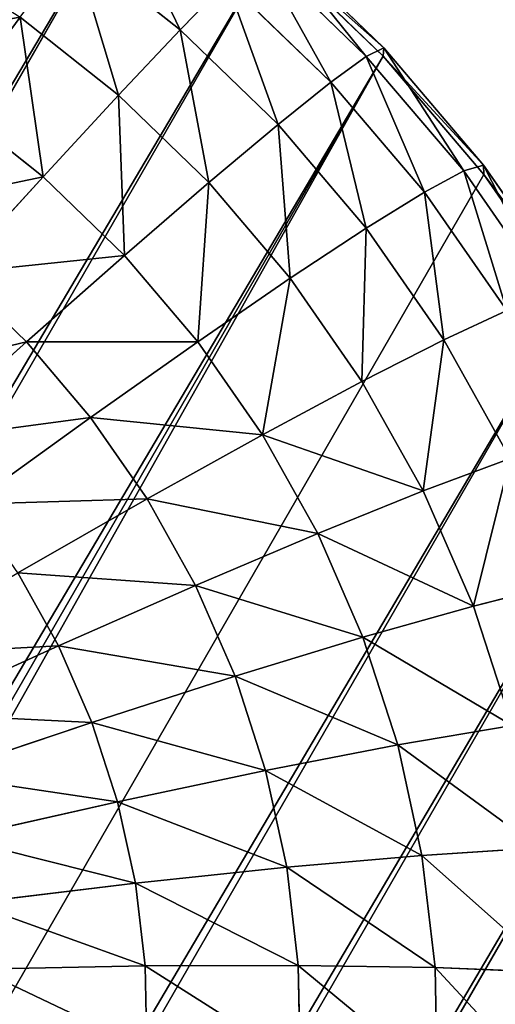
# Model space of a CAD drawing. Extents: x 34 to 1129, y -19 to 489.
# Tile 203 of 237: x 402.85 to 406.76, y 424.56 to 432.63. Entities that reach past the tile are written whole.
import ezdxf

# ---------------------------------------------------------------- set-up
doc = ezdxf.new("R2010")
doc.units = 0
doc.layers.get('0').update_dxf_attribs({"color": 13, "linetype": 'CONTINUOUS'})

# ---------------------------------------------------------------- blocks, each defined once
blk = doc.blocks.new('GROUP_6')
for p, q in [((7.1569, 21.7448, 4.6949), (7.7326, 20.8832, 3.5147)), ((7.7326, 20.8832, 3.5147), (8.5307, 21.3615, 3.5147)), ((2.9509, 21.2471, 12), (2.9509, 21.2471, 1118)), ((6.3279, 21.1299, 4.6949), (6.9853, 20.3289, 3.5147)), ((6.9853, 20.3289, 3.5147), (7.7326, 20.8832, 3.5147)), ((7.7326, 20.8832, 3.5147), (8.3891, 19.9008, 2.4798)), ((4.8701, 19.6721, 4.6949), (5.5632, 20.4368, 4.6949)), ((5.5632, 20.4368, 4.6949), (6.2959, 19.7041, 3.5147)), ((6.2959, 19.7041, 3.5147), (6.9853, 20.3289, 3.5147)), ((6.9853, 20.3289, 3.5147), (7.7349, 19.4156, 2.4798)), ((8.3891, 19.9008, 2.4798), (9.0877, 20.3195, 2.4798)), ((2.1909, 20.2224, 12), (2.1909, 20.2224, 1118)), ((4.1951, 20.226, 6), (4.8701, 19.6721, 4.6949)), ((7.7349, 19.4156, 2.4798), (8.3891, 19.9008, 2.4798)), ((8.3891, 19.9008, 2.4798), (9.115, 18.8143, 1.6077)), ((4.2552, 18.8431, 4.6949), (4.8701, 19.6721, 4.6949)), ((4.8701, 19.6721, 4.6949), (5.6711, 19.0147, 3.5147)), ((5.6711, 19.0147, 3.5147), (6.2959, 19.7041, 3.5147)), ((6.2959, 19.7041, 3.5147), (7.1314, 18.8686, 2.4798)), ((7.1314, 18.8686, 2.4798), (7.7349, 19.4156, 2.4798)), ((7.7349, 19.4156, 2.4798), (8.5638, 18.4055, 1.6077)), ((2.9546, 18.3694, 6), (3.5293, 19.3281, 6)), ((3.5293, 19.3281, 6), (4.2552, 18.8431, 4.6949)), ((9.115, 18.8143, 1.6077), (9.7036, 19.1671, 1.6077)), ((0.9896, 17.9749, 12), (1.535, 19.1282, 12)), ((1.0845, 17.9356, 10.4337), (1.6257, 19.0797, 10.4337)), ((1.535, 19.1282, 12), (1.535, 19.1282, 1118)), ((5.1168, 18.2674, 3.5147), (5.6711, 19.0147, 3.5147)), ((5.6711, 19.0147, 3.5147), (6.5844, 18.2651, 2.4798)), ((1.3678, 17.8182, 8.8942), (1.8961, 18.9352, 8.8942)), ((3.7246, 17.9578, 4.6949), (4.2552, 18.8431, 4.6949)), ((4.2552, 18.8431, 4.6949), (5.1168, 18.2674, 3.5147)), ((6.5844, 18.2651, 2.4798), (7.1314, 18.8686, 2.4798)), ((7.1314, 18.8686, 2.4798), (8.0554, 17.9446, 1.6077)), ((8.5638, 18.4055, 1.6077), (9.115, 18.8143, 1.6077)), ((9.115, 18.8143, 1.6077), (9.8981, 17.6423, 0.9134)), ((1.8345, 17.6249, 7.4078), (2.3416, 18.697, 7.4078)), ((2.3416, 18.697, 7.4078), (2.9546, 18.3694, 6)), ((2.4767, 17.3589, 6), (2.9546, 18.3694, 6)), ((2.9546, 18.3694, 6), (3.7246, 17.9578, 4.6949)), ((8.0554, 17.9446, 1.6077), (8.5638, 18.4055, 1.6077)), ((8.5638, 18.4055, 1.6077), (9.458, 17.3159, 0.9134)), ((4.6385, 17.4693, 3.5147), (5.1168, 18.2674, 3.5147)), ((5.1168, 18.2674, 3.5147), (6.0992, 17.6109, 2.4798)), ((6.0992, 17.6109, 2.4798), (6.5844, 18.2651, 2.4798)), ((6.5844, 18.2651, 2.4798), (7.5945, 17.4362, 1.6077)), ((0.5598, 16.7737, 12), (0.9896, 17.9749, 12)), ((0.9896, 17.9749, 12), (0.9896, 17.9749, 1118)), ((0.9896, 17.9749, 12), (1.0845, 17.9356, 10.4337)), ((3.2833, 17.0248, 4.6949), (3.7246, 17.9578, 4.6949)), ((3.7246, 17.9578, 4.6949), (4.6385, 17.4693, 3.5147)), ((7.5945, 17.4362, 1.6077), (8.0554, 17.9446, 1.6077)), ((8.0554, 17.9446, 1.6077), (9.052, 16.948, 0.9134)), ((0.6581, 16.7439, 10.4337), (1.0845, 17.9356, 10.4337)), ((1.0845, 17.9356, 10.4337), (1.3678, 17.8182, 8.8942)), ((0.9515, 16.6549, 8.8942), (1.3678, 17.8182, 8.8942)), ((1.3678, 17.8182, 8.8942), (1.8345, 17.6249, 7.4078)), ((1.4349, 16.5082, 7.4078), (1.8345, 17.6249, 7.4078)), ((1.8345, 17.6249, 7.4078), (2.4767, 17.3589, 6)), ((5.6805, 16.9123, 2.4798), (6.0992, 17.6109, 2.4798)), ((6.0992, 17.6109, 2.4798), (7.1857, 16.885, 1.6077)), ((4.2407, 16.6282, 3.5147), (4.6385, 17.4693, 3.5147)), ((4.6385, 17.4693, 3.5147), (5.6805, 16.9123, 2.4798)), ((7.1857, 16.885, 1.6077), (7.5945, 17.4362, 1.6077)), ((7.5945, 17.4362, 1.6077), (8.6841, 16.542, 0.9134)), ((2.1001, 16.3064, 6), (2.4767, 17.3589, 6)), ((2.4767, 17.3589, 6), (3.2833, 17.0248, 4.6949)), ((2.9356, 16.053, 4.6949), (3.2833, 17.0248, 4.6949)), ((3.2833, 17.0248, 4.6949), (4.2407, 16.6282, 3.5147)), ((5.3323, 16.1761, 2.4798), (5.6805, 16.9123, 2.4798)), ((5.6805, 16.9123, 2.4798), (6.8329, 16.2964, 1.6077)), ((6.8329, 16.2964, 1.6077), (7.1857, 16.885, 1.6077)), ((7.1857, 16.885, 1.6077), (8.3577, 16.1019, 0.9134)), ((0.2498, 15.5362, 12), (0.5598, 16.7737, 12)), ((0.3506, 15.5161, 10.4337), (0.6581, 16.7439, 10.4337)), ((0.5598, 16.7737, 12), (0.5598, 16.7737, 1118)), ((0.5598, 16.7737, 12), (0.6581, 16.7439, 10.4337)), ((0.6581, 16.7439, 10.4337), (0.9515, 16.6549, 8.8942)), ((0.6513, 15.4563, 8.8942), (0.9515, 16.6549, 8.8942)), ((0.9515, 16.6549, 8.8942), (1.4349, 16.5082, 7.4078)), ((3.9272, 15.7522, 3.5147), (4.2407, 16.6282, 3.5147)), ((4.2407, 16.6282, 3.5147), (5.3323, 16.1761, 2.4798)), ((1.1468, 15.3578, 7.4078), (1.4349, 16.5082, 7.4078)), ((1.4349, 16.5082, 7.4078), (2.1001, 16.3064, 6)), ((1.8285, 15.2222, 6), (2.1001, 16.3064, 6)), ((2.1001, 16.3064, 6), (2.9356, 16.053, 4.6949)), ((5.0579, 15.4092, 2.4798), (5.3323, 16.1761, 2.4798)), ((5.3323, 16.1761, 2.4798), (6.5395, 15.676, 1.6077)), ((2.6848, 15.0518, 4.6949), (2.9356, 16.053, 4.6949)), ((2.9356, 16.053, 4.6949), (3.9272, 15.7522, 3.5147)), ((3.7011, 14.8497, 3.5147), (3.9272, 15.7522, 3.5147)), ((3.9272, 15.7522, 3.5147), (5.0579, 15.4092, 2.4798)), ((0.2498, 15.5362, 12), (0.2498, 15.5362, 1118)), ((1.1468, 15.3578, 7.4078), (1.8285, 15.2222, 6)), ((4.86, 14.6191, 2.4798), (5.0579, 15.4092, 2.4798)), ((5.0579, 15.4092, 2.4798), (6.3083, 15.0299, 1.6077)), ((1.6645, 14.1165, 6), (1.8285, 15.2222, 6)), ((1.8285, 15.2222, 6), (2.6848, 15.0518, 4.6949)), ((2.5334, 14.0309, 4.6949), (2.6848, 15.0518, 4.6949)), ((2.6848, 15.0518, 4.6949), (3.7011, 14.8497, 3.5147)), ((3.5646, 13.9293, 3.5147), (3.7011, 14.8497, 3.5147)), ((3.7011, 14.8497, 3.5147), (4.86, 14.6191, 2.4798)), ((0.0626, 14.2742, 12), (0.0626, 14.2742, 1118))]:
    blk.add_line(p, q)
mesh = blk.add_polyface()
corners = [(4.7529, 23.0491, 1118), (5.7776, 23.8091, 12), (4.7529, 23.0491, 12), (5.7776, 23.8091, 1118)]
mesh.append_faces([[corners[k] for k in face] for face in [(0, 1, 2), (1, 0, 3)]], dxfattribs={"vtx0": -1})
mesh = blk.add_polyface()
corners = [(3.8076, 22.1924, 12), (4.7529, 23.0491, 1118), (4.7529, 23.0491, 12), (3.8076, 22.1924, 1118)]
mesh.append_faces([[corners[k] for k in face] for face in [(0, 1, 2), (1, 0, 3)]], dxfattribs={"vtx0": -1})
mesh = blk.add_polyface()
corners = [(8.0422, 22.2754, 4.6949), (7.7326, 20.8832, 3.5147), (7.1569, 21.7448, 4.6949), (8.5307, 21.3615, 3.5147)]
mesh.append_faces([[corners[k] for k in face] for face in [(0, 1, 2), (1, 0, 3)]], dxfattribs={"vtx0": -1})
mesh = blk.add_polyface()
corners = [(2.9509, 21.2471, 1118), (3.8076, 22.1924, 12), (2.9509, 21.2471, 12), (3.8076, 22.1924, 1118)]
mesh.append_faces([[corners[k] for k in face] for face in [(0, 1, 2), (1, 0, 3)]], dxfattribs={"vtx0": -1})
mesh = blk.add_polyface()
corners = [(7.1569, 21.7448, 4.6949), (6.9853, 20.3289, 3.5147), (6.3279, 21.1299, 4.6949), (7.7326, 20.8832, 3.5147)]
mesh.append_faces([[corners[k] for k in face] for face in [(0, 1, 2), (1, 0, 3)]], dxfattribs={"vtx0": -1})
mesh = blk.add_polyface()
corners = [(8.5307, 21.3615, 3.5147), (8.3891, 19.9008, 2.4798), (7.7326, 20.8832, 3.5147), (9.0877, 20.3195, 2.4798)]
mesh.append_faces([[corners[k] for k in face] for face in [(0, 1, 2), (1, 0, 3)]], dxfattribs={"vtx0": -1})
mesh = blk.add_polyface()
corners = [(2.1909, 20.2224, 1118), (2.9509, 21.2471, 12), (2.1909, 20.2224, 12), (2.9509, 21.2471, 1118)]
mesh.append_faces([[corners[k] for k in face] for face in [(0, 1, 2), (1, 0, 3)]], dxfattribs={"vtx0": -1})
mesh = blk.add_polyface()
corners = [(6.3279, 21.1299, 4.6949), (6.2959, 19.7041, 3.5147), (5.5632, 20.4368, 4.6949), (6.9853, 20.3289, 3.5147)]
mesh.append_faces([[corners[k] for k in face] for face in [(0, 1, 2), (1, 0, 3)]], dxfattribs={"vtx0": -1})
mesh = blk.add_polyface()
corners = [(4.1951, 20.226, 6), (5.5632, 20.4368, 4.6949), (4.8701, 19.6721, 4.6949), (4.9458, 21.0542, 6)]
mesh.append_faces([[corners[k] for k in face] for face in [(0, 1, 2), (1, 0, 3)]], dxfattribs={"vtx0": -1})
mesh = blk.add_polyface()
corners = [(7.7326, 20.8832, 3.5147), (7.7349, 19.4156, 2.4798), (6.9853, 20.3289, 3.5147), (8.3891, 19.9008, 2.4798)]
mesh.append_faces([[corners[k] for k in face] for face in [(0, 1, 2), (1, 0, 3)]], dxfattribs={"vtx0": -1})
mesh = blk.add_polyface()
corners = [(5.5632, 20.4368, 4.6949), (5.6711, 19.0147, 3.5147), (4.8701, 19.6721, 4.6949), (6.2959, 19.7041, 3.5147)]
mesh.append_faces([[corners[k] for k in face] for face in [(0, 1, 2), (1, 0, 3)]], dxfattribs={"vtx0": -1})
mesh = blk.add_polyface()
corners = [(6.9853, 20.3289, 3.5147), (7.1314, 18.8686, 2.4798), (6.2959, 19.7041, 3.5147), (7.7349, 19.4156, 2.4798)]
mesh.append_faces([[corners[k] for k in face] for face in [(0, 1, 2), (1, 0, 3)]], dxfattribs={"vtx0": -1})
mesh = blk.add_polyface()
corners = [(9.0877, 20.3195, 2.4798), (9.115, 18.8143, 1.6077), (8.3891, 19.9008, 2.4798), (9.7036, 19.1671, 1.6077)]
mesh.append_faces([[corners[k] for k in face] for face in [(0, 1, 2), (1, 0, 3)]], dxfattribs={"vtx0": -1})
mesh = blk.add_polyface()
corners = [(1.535, 19.1282, 1118), (2.1909, 20.2224, 12), (1.535, 19.1282, 12), (2.1909, 20.2224, 1118)]
mesh.append_faces([[corners[k] for k in face] for face in [(0, 1, 2), (1, 0, 3)]], dxfattribs={"vtx0": -1})
mesh = blk.add_polyface()
corners = [(3.5293, 19.3281, 6), (4.8701, 19.6721, 4.6949), (4.2552, 18.8431, 4.6949), (4.1951, 20.226, 6)]
mesh.append_faces([[corners[k] for k in face] for face in [(0, 1, 2), (1, 0, 3)]], dxfattribs={"vtx0": -1})
mesh = blk.add_polyface()
corners = [(8.3891, 19.9008, 2.4798), (8.5638, 18.4055, 1.6077), (7.7349, 19.4156, 2.4798), (9.115, 18.8143, 1.6077)]
mesh.append_faces([[corners[k] for k in face] for face in [(0, 1, 2), (1, 0, 3)]], dxfattribs={"vtx0": -1})
mesh = blk.add_polyface()
corners = [(2.3416, 18.697, 7.4078), (3.5293, 19.3281, 6), (2.9546, 18.3694, 6), (2.9513, 19.7143, 7.4078)]
mesh.append_faces([[corners[k] for k in face] for face in [(0, 1, 2), (1, 0, 3)]], dxfattribs={"vtx0": -1})
mesh = blk.add_polyface()
corners = [(4.8701, 19.6721, 4.6949), (5.1168, 18.2674, 3.5147), (4.2552, 18.8431, 4.6949), (5.6711, 19.0147, 3.5147)]
mesh.append_faces([[corners[k] for k in face] for face in [(0, 1, 2), (1, 0, 3)]], dxfattribs={"vtx0": -1})
mesh = blk.add_polyface()
corners = [(6.2959, 19.7041, 3.5147), (6.5844, 18.2651, 2.4798), (5.6711, 19.0147, 3.5147), (7.1314, 18.8686, 2.4798)]
mesh.append_faces([[corners[k] for k in face] for face in [(0, 1, 2), (1, 0, 3)]], dxfattribs={"vtx0": -1})
mesh = blk.add_polyface()
corners = [(7.7349, 19.4156, 2.4798), (8.0554, 17.9446, 1.6077), (7.1314, 18.8686, 2.4798), (8.5638, 18.4055, 1.6077)]
mesh.append_faces([[corners[k] for k in face] for face in [(0, 1, 2), (1, 0, 3)]], dxfattribs={"vtx0": -1})
mesh = blk.add_polyface()
corners = [(2.9546, 18.3694, 6), (4.2552, 18.8431, 4.6949), (3.7246, 17.9578, 4.6949), (3.5293, 19.3281, 6)]
mesh.append_faces([[corners[k] for k in face] for face in [(0, 1, 2), (1, 0, 3)]], dxfattribs={"vtx0": -1})
mesh = blk.add_polyface()
corners = [(9.7036, 19.1671, 1.6077), (9.8981, 17.6423, 0.9134), (9.115, 18.8143, 1.6077), (10.3681, 17.924, 0.9134)]
mesh.append_faces([[corners[k] for k in face] for face in [(0, 1, 2), (1, 0, 3)]], dxfattribs={"vtx0": -1})
mesh = blk.add_polyface()
corners = [(0.9896, 17.9749, 1118), (1.535, 19.1282, 12), (0.9896, 17.9749, 12), (1.535, 19.1282, 1118)]
mesh.append_faces([[corners[k] for k in face] for face in [(0, 1, 2), (1, 0, 3)]], dxfattribs={"vtx0": -1})
mesh = blk.add_polyface()
corners = [(0.9896, 17.9749, 12), (1.6257, 19.0797, 10.4337), (1.0845, 17.9356, 10.4337), (1.535, 19.1282, 12)]
mesh.append_faces([[corners[k] for k in face] for face in [(0, 1, 2), (1, 0, 3)]], dxfattribs={"vtx0": -1})
mesh = blk.add_polyface()
corners = [(1.0845, 17.9356, 10.4337), (1.8961, 18.9352, 8.8942), (1.3678, 17.8182, 8.8942), (1.6257, 19.0797, 10.4337)]
mesh.append_faces([[corners[k] for k in face] for face in [(0, 1, 2), (1, 0, 3)]], dxfattribs={"vtx0": -1})
mesh = blk.add_polyface()
corners = [(5.6711, 19.0147, 3.5147), (6.0992, 17.6109, 2.4798), (5.1168, 18.2674, 3.5147), (6.5844, 18.2651, 2.4798)]
mesh.append_faces([[corners[k] for k in face] for face in [(0, 1, 2), (1, 0, 3)]], dxfattribs={"vtx0": -1})
mesh = blk.add_polyface()
corners = [(1.3678, 17.8182, 8.8942), (2.3416, 18.697, 7.4078), (1.8345, 17.6249, 7.4078), (1.8961, 18.9352, 8.8942)]
mesh.append_faces([[corners[k] for k in face] for face in [(0, 1, 2), (1, 0, 3)]], dxfattribs={"vtx0": -1})
mesh = blk.add_polyface()
corners = [(4.2552, 18.8431, 4.6949), (4.6385, 17.4693, 3.5147), (3.7246, 17.9578, 4.6949), (5.1168, 18.2674, 3.5147)]
mesh.append_faces([[corners[k] for k in face] for face in [(0, 1, 2), (1, 0, 3)]], dxfattribs={"vtx0": -1})
mesh = blk.add_polyface()
corners = [(7.1314, 18.8686, 2.4798), (7.5945, 17.4362, 1.6077), (6.5844, 18.2651, 2.4798), (8.0554, 17.9446, 1.6077)]
mesh.append_faces([[corners[k] for k in face] for face in [(0, 1, 2), (1, 0, 3)]], dxfattribs={"vtx0": -1})
mesh = blk.add_polyface()
corners = [(9.115, 18.8143, 1.6077), (9.458, 17.3159, 0.9134), (8.5638, 18.4055, 1.6077), (9.8981, 17.6423, 0.9134)]
mesh.append_faces([[corners[k] for k in face] for face in [(0, 1, 2), (1, 0, 3)]], dxfattribs={"vtx0": -1})
mesh = blk.add_polyface()
corners = [(1.8345, 17.6249, 7.4078), (2.9546, 18.3694, 6), (2.4767, 17.3589, 6), (2.3416, 18.697, 7.4078)]
mesh.append_faces([[corners[k] for k in face] for face in [(0, 1, 2), (1, 0, 3)]], dxfattribs={"vtx0": -1})
mesh = blk.add_polyface()
corners = [(2.4767, 17.3589, 6), (3.7246, 17.9578, 4.6949), (3.2833, 17.0248, 4.6949), (2.9546, 18.3694, 6)]
mesh.append_faces([[corners[k] for k in face] for face in [(0, 1, 2), (1, 0, 3)]], dxfattribs={"vtx0": -1})
mesh = blk.add_polyface()
corners = [(8.5638, 18.4055, 1.6077), (9.052, 16.948, 0.9134), (8.0554, 17.9446, 1.6077), (9.458, 17.3159, 0.9134)]
mesh.append_faces([[corners[k] for k in face] for face in [(0, 1, 2), (1, 0, 3)]], dxfattribs={"vtx0": -1})
mesh = blk.add_polyface()
corners = [(5.1168, 18.2674, 3.5147), (5.6805, 16.9123, 2.4798), (4.6385, 17.4693, 3.5147), (6.0992, 17.6109, 2.4798)]
mesh.append_faces([[corners[k] for k in face] for face in [(0, 1, 2), (1, 0, 3)]], dxfattribs={"vtx0": -1})
mesh = blk.add_polyface()
corners = [(6.5844, 18.2651, 2.4798), (7.1857, 16.885, 1.6077), (6.0992, 17.6109, 2.4798), (7.5945, 17.4362, 1.6077)]
mesh.append_faces([[corners[k] for k in face] for face in [(0, 1, 2), (1, 0, 3)]], dxfattribs={"vtx0": -1})
mesh = blk.add_polyface()
corners = [(0.9896, 17.9749, 1118), (0.5598, 16.7737, 12), (0.5598, 16.7737, 1118), (0.9896, 17.9749, 12)]
mesh.append_faces([[corners[k] for k in face] for face in [(0, 1, 2), (1, 0, 3)]], dxfattribs={"vtx0": -1})
mesh = blk.add_polyface()
corners = [(0.5598, 16.7737, 12), (1.0845, 17.9356, 10.4337), (0.6581, 16.7439, 10.4337), (0.9896, 17.9749, 12)]
mesh.append_faces([[corners[k] for k in face] for face in [(0, 1, 2), (1, 0, 3)]], dxfattribs={"vtx0": -1})
mesh = blk.add_polyface()
corners = [(3.2833, 17.0248, 4.6949), (4.6385, 17.4693, 3.5147), (4.2407, 16.6282, 3.5147), (3.7246, 17.9578, 4.6949)]
mesh.append_faces([[corners[k] for k in face] for face in [(0, 1, 2), (1, 0, 3)]], dxfattribs={"vtx0": -1})
mesh = blk.add_polyface()
corners = [(8.0554, 17.9446, 1.6077), (8.6841, 16.542, 0.9134), (7.5945, 17.4362, 1.6077), (9.052, 16.948, 0.9134)]
mesh.append_faces([[corners[k] for k in face] for face in [(0, 1, 2), (1, 0, 3)]], dxfattribs={"vtx0": -1})
mesh = blk.add_polyface()
corners = [(0.6581, 16.7439, 10.4337), (1.3678, 17.8182, 8.8942), (0.9515, 16.6549, 8.8942), (1.0845, 17.9356, 10.4337)]
mesh.append_faces([[corners[k] for k in face] for face in [(0, 1, 2), (1, 0, 3)]], dxfattribs={"vtx0": -1})
mesh = blk.add_polyface()
corners = [(0.9515, 16.6549, 8.8942), (1.8345, 17.6249, 7.4078), (1.4349, 16.5082, 7.4078), (1.3678, 17.8182, 8.8942)]
mesh.append_faces([[corners[k] for k in face] for face in [(0, 1, 2), (1, 0, 3)]], dxfattribs={"vtx0": -1})
mesh = blk.add_polyface()
corners = [(1.4349, 16.5082, 7.4078), (2.4767, 17.3589, 6), (2.1001, 16.3064, 6), (1.8345, 17.6249, 7.4078)]
mesh.append_faces([[corners[k] for k in face] for face in [(0, 1, 2), (1, 0, 3)]], dxfattribs={"vtx0": -1})
mesh = blk.add_polyface()
corners = [(6.0992, 17.6109, 2.4798), (6.8329, 16.2964, 1.6077), (5.6805, 16.9123, 2.4798), (7.1857, 16.885, 1.6077)]
mesh.append_faces([[corners[k] for k in face] for face in [(0, 1, 2), (1, 0, 3)]], dxfattribs={"vtx0": -1})
mesh = blk.add_polyface()
corners = [(4.6385, 17.4693, 3.5147), (5.3323, 16.1761, 2.4798), (4.2407, 16.6282, 3.5147), (5.6805, 16.9123, 2.4798)]
mesh.append_faces([[corners[k] for k in face] for face in [(0, 1, 2), (1, 0, 3)]], dxfattribs={"vtx0": -1})
mesh = blk.add_polyface()
corners = [(7.5945, 17.4362, 1.6077), (8.3577, 16.1019, 0.9134), (7.1857, 16.885, 1.6077), (8.6841, 16.542, 0.9134)]
mesh.append_faces([[corners[k] for k in face] for face in [(0, 1, 2), (1, 0, 3)]], dxfattribs={"vtx0": -1})
mesh = blk.add_polyface()
corners = [(2.1001, 16.3064, 6), (3.2833, 17.0248, 4.6949), (2.9356, 16.053, 4.6949), (2.4767, 17.3589, 6)]
mesh.append_faces([[corners[k] for k in face] for face in [(0, 1, 2), (1, 0, 3)]], dxfattribs={"vtx0": -1})
mesh = blk.add_polyface()
corners = [(2.9356, 16.053, 4.6949), (4.2407, 16.6282, 3.5147), (3.9272, 15.7522, 3.5147), (3.2833, 17.0248, 4.6949)]
mesh.append_faces([[corners[k] for k in face] for face in [(0, 1, 2), (1, 0, 3)]], dxfattribs={"vtx0": -1})
mesh = blk.add_polyface()
corners = [(5.6805, 16.9123, 2.4798), (6.5395, 15.676, 1.6077), (5.3323, 16.1761, 2.4798), (6.8329, 16.2964, 1.6077)]
mesh.append_faces([[corners[k] for k in face] for face in [(0, 1, 2), (1, 0, 3)]], dxfattribs={"vtx0": -1})
mesh = blk.add_polyface()
corners = [(7.1857, 16.885, 1.6077), (8.076, 15.6319, 0.9134), (6.8329, 16.2964, 1.6077), (8.3577, 16.1019, 0.9134)]
mesh.append_faces([[corners[k] for k in face] for face in [(0, 1, 2), (1, 0, 3)]], dxfattribs={"vtx0": -1})
mesh = blk.add_polyface()
corners = [(0.2498, 15.5362, 1118), (0.5598, 16.7737, 12), (0.2498, 15.5362, 12), (0.5598, 16.7737, 1118)]
mesh.append_faces([[corners[k] for k in face] for face in [(0, 1, 2), (1, 0, 3)]], dxfattribs={"vtx0": -1})
mesh = blk.add_polyface()
corners = [(0.2498, 15.5362, 12), (0.6581, 16.7439, 10.4337), (0.3506, 15.5161, 10.4337), (0.5598, 16.7737, 12)]
mesh.append_faces([[corners[k] for k in face] for face in [(0, 1, 2), (1, 0, 3)]], dxfattribs={"vtx0": -1})
mesh = blk.add_polyface()
corners = [(0.3506, 15.5161, 10.4337), (0.9515, 16.6549, 8.8942), (0.6513, 15.4563, 8.8942), (0.6581, 16.7439, 10.4337)]
mesh.append_faces([[corners[k] for k in face] for face in [(0, 1, 2), (1, 0, 3)]], dxfattribs={"vtx0": -1})
mesh = blk.add_polyface()
corners = [(0.6513, 15.4563, 8.8942), (1.4349, 16.5082, 7.4078), (1.1468, 15.3578, 7.4078), (0.9515, 16.6549, 8.8942)]
mesh.append_faces([[corners[k] for k in face] for face in [(0, 1, 2), (1, 0, 3)]], dxfattribs={"vtx0": -1})
mesh = blk.add_polyface()
corners = [(4.2407, 16.6282, 3.5147), (5.0579, 15.4092, 2.4798), (3.9272, 15.7522, 3.5147), (5.3323, 16.1761, 2.4798)]
mesh.append_faces([[corners[k] for k in face] for face in [(0, 1, 2), (1, 0, 3)]], dxfattribs={"vtx0": -1})
mesh = blk.add_polyface()
corners = [(1.1468, 15.3578, 7.4078), (2.1001, 16.3064, 6), (1.8285, 15.2222, 6), (1.4349, 16.5082, 7.4078)]
mesh.append_faces([[corners[k] for k in face] for face in [(0, 1, 2), (1, 0, 3)]], dxfattribs={"vtx0": -1})
mesh = blk.add_polyface()
corners = [(1.8285, 15.2222, 6), (2.9356, 16.053, 4.6949), (2.6848, 15.0518, 4.6949), (2.1001, 16.3064, 6)]
mesh.append_faces([[corners[k] for k in face] for face in [(0, 1, 2), (1, 0, 3)]], dxfattribs={"vtx0": -1})
mesh = blk.add_polyface()
corners = [(5.3323, 16.1761, 2.4798), (6.3083, 15.0299, 1.6077), (5.0579, 15.4092, 2.4798), (6.5395, 15.676, 1.6077)]
mesh.append_faces([[corners[k] for k in face] for face in [(0, 1, 2), (1, 0, 3)]], dxfattribs={"vtx0": -1})
mesh = blk.add_polyface()
corners = [(2.6848, 15.0518, 4.6949), (3.9272, 15.7522, 3.5147), (3.7011, 14.8497, 3.5147), (2.9356, 16.053, 4.6949)]
mesh.append_faces([[corners[k] for k in face] for face in [(0, 1, 2), (1, 0, 3)]], dxfattribs={"vtx0": -1})
mesh = blk.add_polyface()
corners = [(3.9272, 15.7522, 3.5147), (4.86, 14.6191, 2.4798), (3.7011, 14.8497, 3.5147), (5.0579, 15.4092, 2.4798)]
mesh.append_faces([[corners[k] for k in face] for face in [(0, 1, 2), (1, 0, 3)]], dxfattribs={"vtx0": -1})
mesh = blk.add_polyface()
corners = [(0.0626, 14.2742, 1118), (0.2498, 15.5362, 12), (0.0626, 14.2742, 12), (0.2498, 15.5362, 1118)]
mesh.append_faces([[corners[k] for k in face] for face in [(0, 1, 2), (1, 0, 3)]], dxfattribs={"vtx0": -1})
mesh = blk.add_polyface()
corners = [(0.9727, 14.1846, 7.4078), (1.8285, 15.2222, 6), (1.6645, 14.1165, 6), (1.1468, 15.3578, 7.4078)]
mesh.append_faces([[corners[k] for k in face] for face in [(0, 1, 2), (1, 0, 3)]], dxfattribs={"vtx0": -1})
mesh = blk.add_polyface()
corners = [(5.0579, 15.4092, 2.4798), (6.1416, 14.3642, 1.6077), (4.86, 14.6191, 2.4798), (6.3083, 15.0299, 1.6077)]
mesh.append_faces([[corners[k] for k in face] for face in [(0, 1, 2), (1, 0, 3)]], dxfattribs={"vtx0": -1})
mesh = blk.add_polyface()
corners = [(1.6645, 14.1165, 6), (2.6848, 15.0518, 4.6949), (2.5334, 14.0309, 4.6949), (1.8285, 15.2222, 6)]
mesh.append_faces([[corners[k] for k in face] for face in [(0, 1, 2), (1, 0, 3)]], dxfattribs={"vtx0": -1})
mesh = blk.add_polyface()
corners = [(2.5334, 14.0309, 4.6949), (3.7011, 14.8497, 3.5147), (3.5646, 13.9293, 3.5147), (2.6848, 15.0518, 4.6949)]
mesh.append_faces([[corners[k] for k in face] for face in [(0, 1, 2), (1, 0, 3)]], dxfattribs={"vtx0": -1})
mesh = blk.add_polyface()
corners = [(3.7011, 14.8497, 3.5147), (4.7405, 13.8135, 2.4798), (3.5646, 13.9293, 3.5147), (4.86, 14.6191, 2.4798)]
mesh.append_faces([[corners[k] for k in face] for face in [(0, 1, 2), (1, 0, 3)]], dxfattribs={"vtx0": -1})
mesh = blk.add_polyface()
corners = [(0, 13, 1118), (0.0626, 14.2742, 12), (0, 13, 12), (0.0626, 14.2742, 1118)]
mesh.append_faces([[corners[k] for k in face] for face in [(0, 1, 2), (1, 0, 3)]], dxfattribs={"vtx0": -1})
mesh = blk.add_polyface()
corners = [(2.5334, 14.0309, 4.6949), (3.519, 13, 3.5147), (2.4828, 13, 4.6949), (3.5646, 13.9293, 3.5147)]
mesh.append_faces([[corners[k] for k in face] for face in [(0, 1, 2), (1, 0, 3)]], dxfattribs={"vtx0": -1})
blk = doc.blocks.new('COMPONENT_1')
blk.add_blockref('GROUP_6', (0, 0))
blk = doc.blocks.new('GROUP_14')
for centre in [(249.9691, 249.9691, 5), (249.9691, 249.9691)]:
    blk.add_circle(centre, 250)
blk = doc.blocks.new('GROUP_17')
for p in [(0, 0), (0, 0, 325)]:
    blk.add_blockref('GROUP_14', p)
blk = doc.blocks.new('GROUP_24')
blk.add_blockref('GROUP_17', (0, 0))
blk = doc.blocks.new('GROUP_21')
blk.add_blockref('GROUP_24', (0, 0, 1384.5828))
at = {"extrusion": (-0.051396, -0.089021, 0.994703), "rotation": 270}
blk.add_blockref('COMPONENT_1', (79.0077, 569.3619, -57.3332), dxfattribs=at)

msp = doc.modelspace()

# ---------------------------------------------------------------- block references
msp.add_blockref('GROUP_21', (37.6656, -13.7981, -11.8361))

doc.saveas('drawing.dxf')
